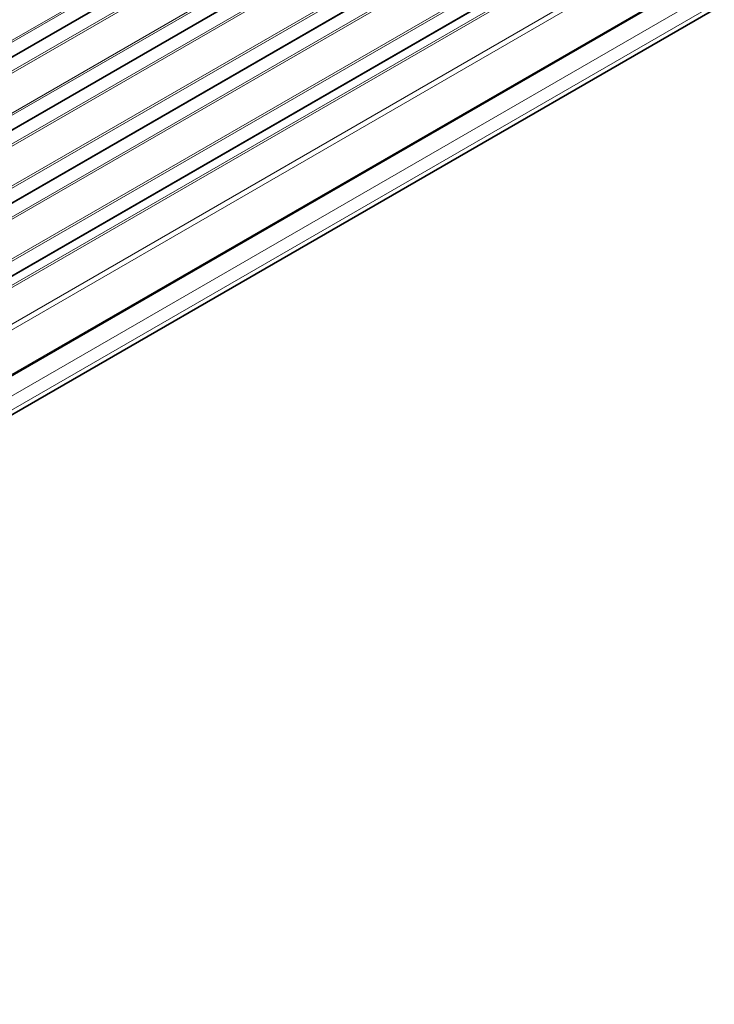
# Model space of a CAD drawing. Header units: millimetres. Extents: x 0 to 1118, y 0 to 864.
# Tile 34 of 256: x 225 to 249, y 103 to 137. Entities that reach past the tile are written whole.
import ezdxf

# ---------------------------------------------------------------- set-up
doc = ezdxf.new("R2010")
doc.units = ezdxf.units.MM

msp = doc.modelspace()

# ---------------------------------------------------------------- linework, layer by layer
at = {"color": 7, "linetype": 'Continuous', "lineweight": 18}
for p, q in [((187.6368, 115.0381), (321.3809, 192.247)), ((321.4144, 192.1869), (187.6703, 114.978)), ((187.6703, 114.4778), (321.4144, 191.6867)), ((188.2752, 114.3244), (319.0884, 189.8413)), ((319.1219, 189.7812), (188.2752, 114.245)), ((187.6368, 112.4865), (321.3809, 189.6953)), ((321.4144, 189.6352), (187.6703, 112.4263)), ((187.6703, 111.9261), (321.4144, 189.135)), ((191.3495, 113.5475), (315.3134, 185.1103)), ((315.2762, 185.0094), (191.4536, 113.5281)), ((193.1039, 113.0909), (315.9137, 183.9875)), ((315.9472, 183.9274), (193.1374, 113.0308)), ((193.1374, 112.5306), (315.9472, 183.4272)), ((192.0369, 111.3926), (315.3122, 182.5579)), ((315.2751, 182.4571), (192.0369, 111.3132)), ((193.1051, 110.5399), (315.9126, 181.4351)), ((315.9461, 181.375), (193.1386, 110.4798)), ((193.1386, 109.9796), (315.9461, 180.8748)), ((192.0369, 109.0078), (315.5893, 180.3331)), ((315.6241, 180.2722), (192.0369, 108.9269)), ((188.9665, 104.1165), (320.1182, 179.8288)), ((192.1785, 107.729), (316.7324, 179.6324)), ((316.8193, 179.4802), (192.2654, 107.5768)), ((189.6034, 103.7316), (319.658, 178.8105)), ((189.4999, 103.0083), (319.5545, 178.0873)), ((189.6034, 103.2372), (319.658, 178.3162))]:
    msp.add_line(p, q, dxfattribs=at)
at = {"color": 7, "linetype": 'Continuous', "lineweight": 35}
for p, q in [((187.6599, 114.4549), (321.4041, 191.6638)), ((187.6599, 111.9032), (321.4041, 189.1121)), ((193.1271, 112.5077), (315.9369, 183.4043)), ((193.1283, 109.9567), (315.9357, 180.8519)), ((188.9406, 104.0593), (320.0923, 179.7716)), ((189.1766, 102.8217), (319.2313, 177.9006))]:
    msp.add_line(p, q, dxfattribs=at)

doc.saveas('drawing.dxf')
